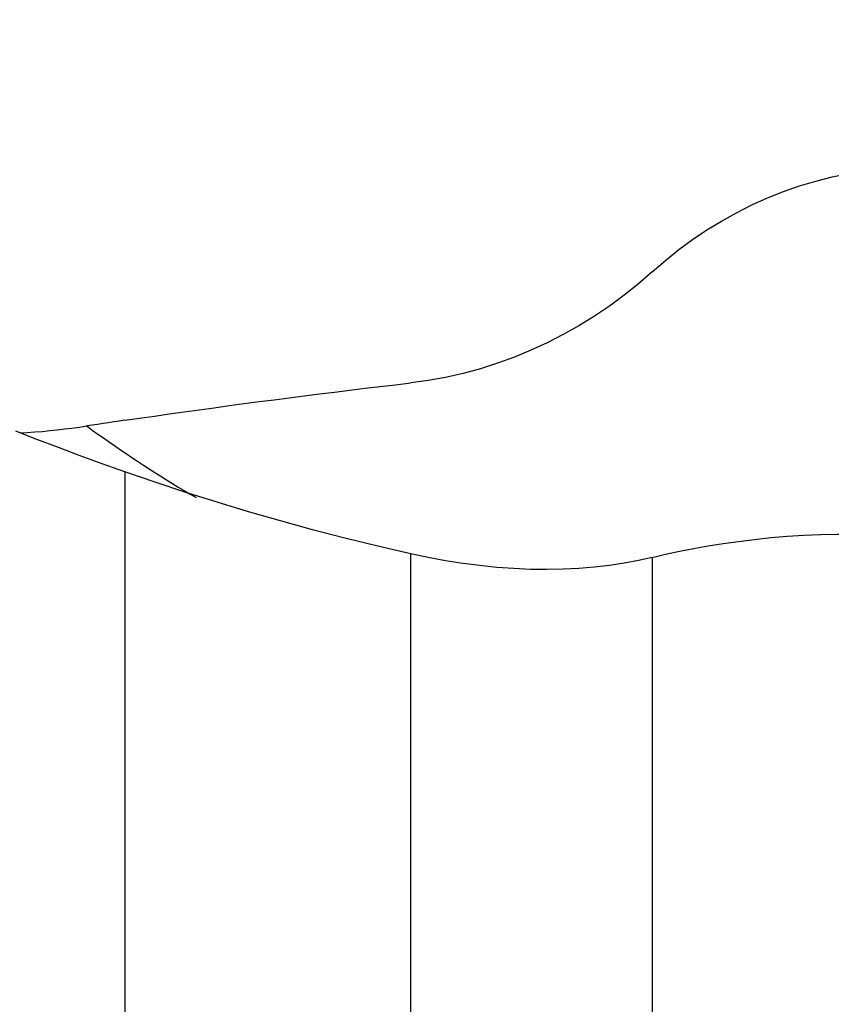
# Model space of a CAD drawing. Extents: x -68 to 41, y -21 to 51.
# Tile 4 of 10: x 7.9 to 16.48, y 0.46 to 10.87. Entities that reach past the tile are written whole.
import ezdxf

# ---------------------------------------------------------------- set-up
doc = ezdxf.new("R2010")
doc.units = 0
doc.header["$MEASUREMENT"] = 0
doc.layers.get('0').update_dxf_attribs({"linetype": 'CONTINUOUS'})
doc.layers.add('1', color=4, linetype='CONTINUOUS')
doc.layers.add('SK2', color=7, linetype='CONTINUOUS')
doc.styles.add('SANDVIK_STYLE', font='simplex.shx', dxfattribs={"height": 3})
doc.styles.get("Standard").update_dxf_attribs({"font": 'simplex.shx'})
doc.dimstyles.new('SANDVIK_DIM', dxfattribs={"dimscale": 0, "dimtxt": 4.5, "dimasz": 4.57, "dimexe": 5, "dimexo": 0, "dimgap": 2.3, "dimtad": 1, "dimdsep": 46, "dimtxsty": 'SANDVIK_STYLE', "dimcen": 0.09, "dimclrd": 256, "dimclre": 256, "dimclrt": 256, "dimadec": 0, "dimazin": 0, "dimtfac": 1, "dimtofl": 0, "dimtmove": 2, "dimatfit": 3, "dimfxl": 1, "dimtolj": 1, "dimtzin": 0, "dimarcsym": 0})

# ---------------------------------------------------------------- blocks, each defined once
blk = doc.blocks.new('*D1')
for p, q in [((-49, 9.58475), (-49, 46.972892)), ((25.0125, 11.5875), (25.0125, 46.972892)), ((-49, 43.797892), (25.0125, 43.797892))]:
    blk.add_line(p, q)
for points in [[(-49, 43.797892), (-45.825, 44.215889), (-45.825, 43.379895)], [(25.0125, 43.797892), (21.8375, 43.379895), (21.8375, 44.215889)]]:
    blk.add_solid(points)
blk.add_text('74.01', height=4.5).set_placement((-19.664474, 46.047892))
blk = doc.blocks.new('*D3')
for p, q in [((-25.4875, 9.58475), (-25.4875, 36.972892)), ((25.0125, 11.5875), (25.0125, 36.972892)), ((-25.4875, 33.797892), (25.0125, 33.797892))]:
    blk.add_line(p, q)
for points in [[(-25.4875, 33.797892), (-22.3125, 34.215889), (-22.3125, 33.379895)], [(25.0125, 33.797892), (21.8375, 33.379895), (21.8375, 34.215889)]]:
    blk.add_solid(points)
blk.add_text('50.5', height=4.5).set_placement((-6.377632, 36.047892))

msp = doc.modelspace()

# ---------------------------------------------------------------- linework, layer by layer
at = {"layer": '1'}
for p, q in [((9.0125, 6.089495), (9.0125, -6.633728)), ((12.035862, -7.0289), (12.035862, 5.221626)), ((14.589842, 5.184328), (14.589842, -8.203982))]:
    msp.add_line(p, q, dxfattribs=at)
for points in [[(14.589842, 8.203982, 0), (14.727863, 8.324089, 0), (14.870017, 8.437819, 0), (15.016312, 8.545162, 0), (15.166754, 8.646107, 0), (15.32135, 8.740644, 0), (15.480107, 8.828762, 0), (15.642963, 8.91039, 0), (15.80883, 8.98486, 0), (15.976404, 9.051628, 0), (16.145723, 9.11082, 0), (16.316779, 9.162501, 0), (16.489575, 9.206654, 0), (16.664117, 9.243251, 0)], [(14.589842, 8.203982, 0), (14.444079, 8.077217, 0), (14.292798, 7.956195, 0), (14.136821, 7.841513, 0), (13.976971, 7.73376, 0), (13.813925, 7.633233, 0), (13.647812, 7.539874, 0), (13.478661, 7.453615, 0), (13.306497, 7.3744, 0), (13.131305, 7.30226, 0), (12.952983, 7.237256, 0), (12.771634, 7.17956, 0), (12.588444, 7.129659, 0), (12.404728, 7.087911, 0), (12.220533, 7.054326, 0), (12.035862, 7.0289, 0)], [(9.0125, 6.633728, 0), (9.16906, 6.656526, 0), (9.325934, 6.679106, 0), (9.483117, 6.701467, 0), (9.640604, 6.723608, 0), (9.79839, 6.745529, 0), (9.95647, 6.767229, 0), (10.114838, 6.788707, 0), (10.273489, 6.809963, 0), (10.432419, 6.830995, 0), (10.591621, 6.851804, 0), (10.751092, 6.872388, 0), (10.910824, 6.892747, 0), (11.070814, 6.91288, 0), (11.231056, 6.932787, 0), (11.391545, 6.952466, 0), (11.552275, 6.971918, 0), (11.713241, 6.991141, 0), (11.874439, 7.010135, 0), (12.035862, 7.0289, 0)], [(7.902644, 6.499694, 0), (7.981891, 6.504719, 0), (8.061082, 6.510562, 0), (8.140204, 6.51722, 0), (8.219175, 6.524685, 0), (8.29794, 6.532947, 0), (8.376452, 6.541995, 0), (8.454663, 6.551817, 0), (8.532527, 6.562404, 0), (8.609996, 6.573743, 0)], [(9.0125, 6.633728, 0), (8.954985, 6.625284, 0), (8.897475, 6.616797, 0), (8.83997, 6.608269, 0), (8.78247, 6.5997, 0), (8.724974, 6.591089, 0), (8.667482, 6.582437, 0), (8.609996, 6.573743, 0)], [(8.609996, 6.573743, 0), (8.668971, 6.531143, 0), (8.728162, 6.488842, 0), (8.787568, 6.446841, 0), (8.847187, 6.405141, 0), (8.907017, 6.363744, 0), (8.967058, 6.322649, 0), (9.027307, 6.281859, 0), (9.087764, 6.241374, 0), (9.148428, 6.201194, 0), (9.209296, 6.161322, 0), (9.270367, 6.121757, 0), (9.33164, 6.082501, 0), (9.393114, 6.043555, 0), (9.454787, 6.004919, 0), (9.516658, 5.966595, 0), (9.578725, 5.928583, 0), (9.640986, 5.890884, 0), (9.703441, 5.853499, 0), (9.766088, 5.816429, 0)], [(9.0125, 6.089495, 0), (8.774572, 6.174085, 0), (8.540536, 6.259537, 0), (8.31047, 6.345676, 0), (8.084452, 6.432328, 0), (7.862569, 6.519322, 0)], [(12.035862, 5.221626, 0), (11.686412, 5.302294, 0), (11.340157, 5.387273, 0), (10.997169, 5.476418, 0), (10.657522, 5.569583, 0), (10.321283, 5.666616, 0), (9.988527, 5.767317, 0), (9.659384, 5.871491, 0), (9.333995, 5.978947, 0), (9.0125, 6.089495, 0)], [(14.589842, 5.184328, 0), (14.730634, 5.217808, 0), (14.875931, 5.249113, 0), (15.025725, 5.278318, 0), (15.18001, 5.305498, 0), (15.338789, 5.330708, 0), (15.502132, 5.353947, 0), (15.670127, 5.375194, 0), (15.841966, 5.393833, 0), (16.015849, 5.408862, 0), (16.191417, 5.420102, 0), (16.368737, 5.427615, 0), (16.547811, 5.431424, 0), (16.728652, 5.43155, 0), (16.91137, 5.427943, 0), (17.095443, 5.420547, 0), (17.279808, 5.409368, 0), (17.464054, 5.39442, 0)], [(14.589842, 5.184328, 0), (14.442555, 5.150644, 0), (14.291156, 5.122087, 0), (14.135748, 5.098637, 0), (13.976434, 5.080275, 0), (13.813285, 5.067005, 0), (13.646319, 5.058892, 0), (13.475548, 5.056011, 0), (13.301126, 5.058437, 0), (13.124328, 5.06619, 0), (12.94621, 5.079187, 0), (12.766793, 5.097367, 0), (12.58606, 5.12069, 0), (12.404009, 5.149153, 0), (12.220617, 5.182787, 0), (12.035862, 5.221626, 0)]]:
    msp.add_polyline3d(points, dxfattribs=at)

# ---------------------------------------------------------------- dimensions: what is measured, and where the dimension line sits
at = {"layer": 'SK2'}
for base, p1, text, picture, middle in [((25.0125, 43.797892), (-49, 9.58475), '74.01', '*D1', (-19.664474, 46.047892)), ((25.0125, 33.797892), (-25.4875, 9.58475), '50.5', '*D3', (-6.377632, 36.047892))]:
    dim = msp.add_linear_dim(base=base, p1=p1, p2=(25.0125, 11.5875), text=text, dimstyle='SANDVIK_DIM', dxfattribs=at)
    dim.commit()
    dim.dimension.update_dxf_attribs({"geometry": picture, "text_midpoint": middle})

doc.saveas('drawing.dxf')
